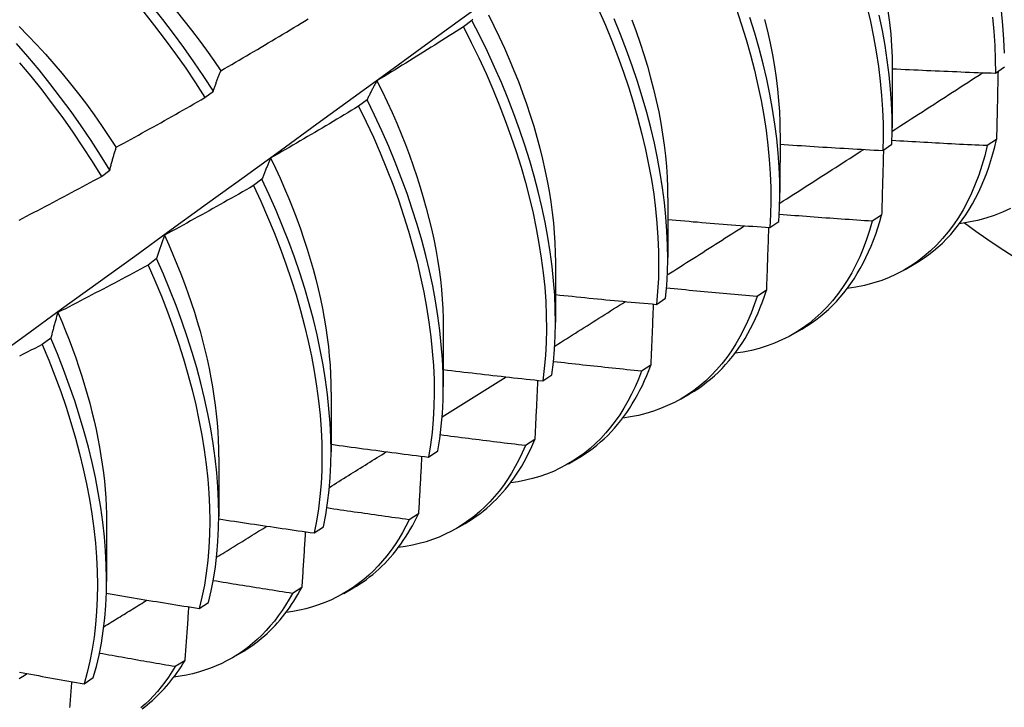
# Model space of a CAD drawing. Header units: inches. Extents: x 105.7 to 125.8, y 36.2 to 64.9.
# Tile 12 of 17: x 114.896 to 115.201, y 47.716 to 47.929. Entities that reach past the tile are written whole.
import ezdxf

# ---------------------------------------------------------------- set-up
doc = ezdxf.new("R2010")
doc.units = ezdxf.units.IN
doc.header["$MEASUREMENT"] = 0
doc.layers.add('Visible Edges(ANSI)', color=7, linetype='Continuous', lineweight=25)

msp = doc.modelspace()

# ---------------------------------------------------------------- linework, layer by layer
at = {"layer": 'Visible Edges(ANSI)'}
for p, q in [((115.03597, 47.92883), (115.03335, 47.92684)), ((115.16632, 47.91402), (115.1663, 47.89553)), ((115.19827, 47.9125), (115.20109, 47.91444)), ((114.95324, 47.90492), (114.95583, 47.9069)), ((115.00349, 47.90424), (115.00086, 47.90225)), ((115.13152, 47.89393), (115.1315, 47.87544)), ((115.19863, 47.89191), (115.19575, 47.89001)), ((115.16337, 47.88852), (115.16619, 47.89045)), ((114.92112, 47.88047), (114.92372, 47.88245)), ((114.97091, 47.87962), (114.96827, 47.87763)), ((115.09672, 47.87384), (115.0967, 47.85535)), ((115.16301, 47.86848), (115.16013, 47.86659)), ((115.12834, 47.86461), (115.13118, 47.86654)), ((114.93823, 47.85498), (114.93558, 47.85299)), ((115.06193, 47.85375), (115.0619, 47.83526)), ((115.17029, 47.85162), (115.1731, 47.85324)), ((115.12728, 47.84516), (115.12439, 47.84328)), ((115.0932, 47.8408), (115.09604, 47.84272)), ((115.02713, 47.83365), (115.0271, 47.81517)), ((115.13549, 47.83153), (115.1383, 47.83315)), ((114.90545, 47.83034), (114.90279, 47.82834)), ((115.09144, 47.82195), (115.08854, 47.82008)), ((115.05793, 47.81707), (115.06079, 47.81899)), ((114.99233, 47.81356), (114.99231, 47.79508)), ((115.10069, 47.81144), (115.1035, 47.81306)), ((115.05549, 47.79885), (115.05258, 47.79699)), ((115.02256, 47.79344), (115.02542, 47.79535)), ((114.95753, 47.79347), (114.95751, 47.77499)), ((115.06589, 47.79135), (115.0687, 47.79297)), ((114.92273, 47.77338), (114.92271, 47.75489)), ((115.01942, 47.77587), (115.0165, 47.77402)), ((115.03109, 47.77125), (115.03391, 47.77288)), ((114.98706, 47.76991), (114.98993, 47.77181)), ((114.98325, 47.75301), (114.98032, 47.75117)), ((114.99629, 47.75116), (114.99911, 47.75279)), ((114.95145, 47.74648), (114.95433, 47.74837)), ((114.94697, 47.73027), (114.94404, 47.72844)), ((114.9615, 47.73107), (114.96431, 47.7327)), ((114.91573, 47.72315), (114.91862, 47.72503))]:
    msp.add_line(p, q, dxfattribs=at)
at = {"layer": 'Visible Edges(ANSI)', "flags": 128}
for points in [[(115.20106, 47.91867), (115.20091, 47.92298), (115.20061, 47.92737), (115.20018, 47.93183), (115.19962, 47.93635), (115.19892, 47.94094), (115.19809, 47.94557), (115.19713, 47.95026), (115.19604, 47.95499), (115.19481, 47.95975), (115.19346, 47.96455), (115.19198, 47.96936), (115.19037, 47.9742), (115.18864, 47.97905), (115.18679, 47.9839), (115.18481, 47.98876), (115.18272, 47.99361), (115.18051, 47.99845), (115.17819, 48.00326), (115.17576, 48.00806), (115.17322, 48.01282), (115.17057, 48.01755), (115.16782, 48.02224), (115.16498, 48.02688)], [(114.88611, 47.82298), (114.89746, 47.83118), (114.9088, 47.83938), (114.92013, 47.84758), (114.93145, 47.85577), (114.94276, 47.86397), (114.95406, 47.87216), (114.96535, 47.88035), (114.97663, 47.88855), (114.9879, 47.89673), (114.99916, 47.90492), (115.01041, 47.91311), (115.02165, 47.92129), (115.03288, 47.92947), (115.0441, 47.93765), (115.05531, 47.94582), (115.06651, 47.95399), (115.07771, 47.96216), (115.08889, 47.97033), (115.10007, 47.97849), (115.11123, 47.98665), (115.12239, 47.9948)], [(114.95583, 47.9069), (114.95287, 47.91147), (114.94983, 47.91599), (114.94669, 47.92044), (114.94347, 47.92482), (114.94017, 47.92912), (114.93679, 47.93334), (114.93333, 47.93747), (114.92981, 47.94151), (114.92622, 47.94546), (114.92257, 47.94929), (114.91887, 47.95302), (114.91511, 47.95664), (114.9113, 47.96014), (114.90745, 47.96352), (114.90356, 47.96677), (114.89963, 47.9699), (114.89567, 47.97289)], [(114.89316, 47.97104), (114.89712, 47.96804), (114.90104, 47.96491), (114.90493, 47.96165), (114.90878, 47.95826), (114.91258, 47.95475), (114.91634, 47.95112), (114.92004, 47.94738), (114.92369, 47.94354), (114.92727, 47.93959), (114.93079, 47.93554), (114.93424, 47.9314), (114.93761, 47.92718), (114.94091, 47.92287), (114.94412, 47.91848), (114.94725, 47.91403), (114.95029, 47.9095), (114.95324, 47.90492)], [(114.94428, 47.93182), (114.94671, 47.92884), (114.94909, 47.92581), (114.95142, 47.92273), (114.9537, 47.91962), (114.95594, 47.91645), (114.95811, 47.91325)], [(115.07529, 47.93221), (115.0774, 47.92736), (115.07938, 47.9225), (115.08125, 47.91765), (115.08299, 47.9128), (115.08461, 47.90796), (115.08611, 47.90314), (115.08747, 47.89834), (115.08871, 47.89358), (115.08982, 47.88884), (115.09079, 47.88415), (115.09164, 47.87951), (115.09235, 47.87492), (115.09292, 47.87039), (115.09337, 47.86593), (115.09367, 47.86153), (115.09385, 47.85721), (115.09389, 47.85297), (115.09379, 47.84882), (115.09356, 47.84476), (115.0932, 47.8408)], [(115.11789, 47.9326), (115.1195, 47.92776), (115.12099, 47.92295), (115.12235, 47.91815), (115.12358, 47.91338), (115.12468, 47.90865), (115.12565, 47.90397), (115.12648, 47.89933), (115.12718, 47.89474), (115.12775, 47.89021), (115.12819, 47.88575), (115.12849, 47.88136), (115.12865, 47.87705), (115.12868, 47.87281), (115.12858, 47.86867), (115.12834, 47.86461)], [(115.15845, 47.93319), (115.15954, 47.92847), (115.1605, 47.92378), (115.16133, 47.91914), (115.16202, 47.91456), (115.16258, 47.91004), (115.16301, 47.90558), (115.1633, 47.9012), (115.16346, 47.89689), (115.16348, 47.89266), (115.16337, 47.88852)], [(115.16498, 47.93186), (115.16546, 47.92818), (115.16583, 47.92455), (115.16609, 47.92098), (115.16625, 47.91747), (115.16631, 47.91402)], [(114.95812, 47.91326), (114.95926, 47.91392), (114.9604, 47.91457), (114.96153, 47.91523), (114.96267, 47.91589), (114.96381, 47.91656), (114.96494, 47.91722), (114.96608, 47.91788), (114.96721, 47.91855), (114.96834, 47.91921), (114.96947, 47.91988), (114.97061, 47.92055), (114.97174, 47.92122), (114.97287, 47.92189), (114.974, 47.92256), (114.97513, 47.92323), (114.97626, 47.9239), (114.97738, 47.92458), (114.97851, 47.92525), (114.97964, 47.92593), (114.98077, 47.92661), (114.98189, 47.92728), (114.98302, 47.92796), (114.98414, 47.92864), (114.98526, 47.92933)], [(115.03624, 47.92929), (115.0361, 47.92906), (115.03597, 47.92883)], [(115.06079, 47.81899), (115.06127, 47.82286), (115.06161, 47.82684), (115.06182, 47.83091), (115.0619, 47.83507), (115.06185, 47.83932), (115.06165, 47.84365), (115.06133, 47.84806), (115.06087, 47.85253), (115.06027, 47.85707), (115.05954, 47.86167), (115.05868, 47.86632), (115.05769, 47.87101), (115.05656, 47.87575), (115.05531, 47.88052), (115.05393, 47.88532), (115.05242, 47.89015), (115.05078, 47.89499), (115.04902, 47.89984), (115.04714, 47.90469), (115.04513, 47.90955), (115.04301, 47.91439), (115.04078, 47.91923), (115.03843, 47.92404), (115.03597, 47.92883)], [(115.0411, 47.93062), (115.04282, 47.92718), (115.04448, 47.92373), (115.04607, 47.92028), (115.04759, 47.91682), (115.04904, 47.91335), (115.05041, 47.90988), (115.05171, 47.90642), (115.05293, 47.90296), (115.05407, 47.89951), (115.05514, 47.89607), (115.05613, 47.89265), (115.05704, 47.88924), (115.05788, 47.88585), (115.05863, 47.88249), (115.05931, 47.87915), (115.05991, 47.87585), (115.06043, 47.87257), (115.06088, 47.86933), (115.06124, 47.86613), (115.06152, 47.86297), (115.06173, 47.85985), (115.06185, 47.85678), (115.06189, 47.85376)], [(115.09604, 47.84272), (115.09639, 47.84669), (115.09661, 47.85076), (115.0967, 47.85491), (115.09665, 47.85916), (115.09647, 47.86348), (115.09615, 47.86789), (115.0957, 47.87236), (115.09511, 47.87689), (115.09439, 47.88148), (115.09354, 47.88613), (115.09255, 47.89083), (115.09143, 47.89556), (115.09019, 47.90033), (115.08881, 47.90513), (115.08731, 47.90995), (115.08568, 47.91479), (115.08392, 47.91964), (115.08205, 47.9245), (115.08005, 47.92935)], [(115.08553, 47.92908), (115.08687, 47.92546), (115.08813, 47.92184), (115.08931, 47.91823), (115.0904, 47.91463), (115.09141, 47.91106), (115.09233, 47.90751), (115.09316, 47.90398), (115.0939, 47.90048), (115.09455, 47.89701), (115.09512, 47.89358), (115.0956, 47.89018), (115.09598, 47.88682), (115.09629, 47.88351), (115.0965, 47.88025), (115.09663, 47.87704), (115.09667, 47.87387)], [(115.13118, 47.86654), (115.1314, 47.8706), (115.1315, 47.87476), (115.13146, 47.879), (115.13128, 47.88332), (115.13097, 47.88771), (115.13053, 47.89218), (115.12995, 47.89671), (115.12923, 47.9013), (115.12839, 47.90595), (115.12741, 47.91064), (115.1263, 47.91537), (115.12506, 47.92014), (115.12369, 47.92493), (115.1222, 47.92976)], [(115.1267, 47.92917), (115.12762, 47.92547), (115.12844, 47.9218), (115.12916, 47.91816), (115.12979, 47.91456), (115.13032, 47.911), (115.13076, 47.90749), (115.13109, 47.90402), (115.13132, 47.90061), (115.13145, 47.89726), (115.13149, 47.89396)], [(115.16619, 47.89045), (115.16629, 47.8946), (115.16626, 47.89883), (115.16609, 47.90315), (115.16579, 47.90754), (115.16535, 47.912), (115.16478, 47.91653), (115.16408, 47.92112), (115.16324, 47.92576), (115.16227, 47.93045)], [(115.19741, 47.92986), (115.19783, 47.92541), (115.19811, 47.92103), (115.19826, 47.91672), (115.19827, 47.9125)], [(114.8956, 47.92699), (114.89836, 47.92419), (114.90108, 47.92133), (114.90377, 47.9184), (114.90641, 47.9154), (114.909, 47.91234), (114.91154, 47.90923), (114.91403, 47.90606), (114.91647, 47.90284), (114.91886, 47.89956), (114.92119, 47.89625), (114.92347, 47.89289), (114.92568, 47.88949)], [(115.03335, 47.92684), (115.03224, 47.92613), (115.03113, 47.92543), (115.03002, 47.92472), (115.02891, 47.92402), (115.02779, 47.92331), (115.02668, 47.92261), (115.02557, 47.92191), (115.02445, 47.92121), (115.02334, 47.92051), (115.02222, 47.91981), (115.0211, 47.91911), (115.01999, 47.91841), (115.01887, 47.91772), (115.01775, 47.91702), (115.01663, 47.91633), (115.01551, 47.91564), (115.01439, 47.91494), (115.01327, 47.91425), (115.01215, 47.91356), (115.01103, 47.91288), (115.00991, 47.91219), (115.00878, 47.9115), (115.00766, 47.91082), (115.00653, 47.91013)], [(115.03335, 47.92684), (115.0358, 47.92205), (115.03814, 47.91724), (115.04037, 47.9124), (115.04248, 47.90756), (115.04447, 47.9027), (115.04634, 47.89785), (115.0481, 47.893), (115.04972, 47.88816), (115.05122, 47.88333), (115.0526, 47.87854), (115.05384, 47.87377), (115.05496, 47.86903), (115.05594, 47.86434), (115.05679, 47.85969), (115.05751, 47.8551), (115.0581, 47.85057), (115.05855, 47.8461), (115.05886, 47.8417), (115.05904, 47.83737), (115.05909, 47.83313), (115.059, 47.82897), (115.05878, 47.82491), (115.05842, 47.82094), (115.05793, 47.81707)], [(114.92372, 47.88245), (114.92086, 47.88708), (114.9179, 47.89165), (114.91484, 47.89617), (114.9117, 47.90061), (114.90848, 47.90499), (114.90517, 47.90928), (114.90179, 47.9135), (114.89833, 47.91763), (114.8948, 47.92166)], [(114.89578, 47.91569), (114.89923, 47.91156), (114.90261, 47.90734), (114.90591, 47.90303), (114.90913, 47.89865), (114.91227, 47.8942), (114.91531, 47.88968), (114.91827, 47.88511), (114.92112, 47.88047)], [(115.16632, 47.91388), (115.16765, 47.91381), (115.16898, 47.91374), (115.17031, 47.91368), (115.17164, 47.91361), (115.17298, 47.91355), (115.17431, 47.91349), (115.17564, 47.91342), (115.17697, 47.91336), (115.1783, 47.9133), (115.17963, 47.91324), (115.18096, 47.91318), (115.18229, 47.91312), (115.18362, 47.91307), (115.18496, 47.91301), (115.18629, 47.91296), (115.18762, 47.9129), (115.18895, 47.91285), (115.19028, 47.9128), (115.19161, 47.91274), (115.19295, 47.91269), (115.19428, 47.91264), (115.19561, 47.91259), (115.19694, 47.91255), (115.19827, 47.9125)], [(114.95583, 47.9069), (114.95592, 47.90717), (114.95601, 47.90745), (114.9561, 47.90773), (114.95619, 47.908), (114.95629, 47.90827), (114.95638, 47.90855), (114.95647, 47.90882), (114.95657, 47.90909), (114.95666, 47.90936), (114.95675, 47.90963), (114.95685, 47.90989), (114.95694, 47.91016), (114.95704, 47.91042), (114.95714, 47.91069), (114.95723, 47.91095), (114.95733, 47.91121), (114.95743, 47.91147), (114.95753, 47.91173), (114.95762, 47.91199), (114.95772, 47.91224), (114.95782, 47.9125), (114.95792, 47.91275), (114.95802, 47.91301), (114.95812, 47.91326)], [(115.16629, 47.89451), (115.16746, 47.89526), (115.16863, 47.89602), (115.1698, 47.89677), (115.17098, 47.89753), (115.17215, 47.89828), (115.17332, 47.89904), (115.17449, 47.89979), (115.17566, 47.90055), (115.17684, 47.9013), (115.17801, 47.90206), (115.17918, 47.90281), (115.18035, 47.90357), (115.18152, 47.90433), (115.18269, 47.90508), (115.18386, 47.90584), (115.18503, 47.90659), (115.1862, 47.90735), (115.18738, 47.90811), (115.18855, 47.90886), (115.18972, 47.90962), (115.19089, 47.91038), (115.19206, 47.91113), (115.19323, 47.91189), (115.1944, 47.91265)], [(115.1991, 47.91307), (115.19909, 47.9122), (115.19907, 47.91132), (115.19905, 47.91045), (115.19903, 47.90957), (115.19901, 47.9087), (115.19899, 47.90782), (115.19897, 47.90694), (115.19895, 47.90606), (115.19894, 47.90518), (115.19892, 47.9043), (115.1989, 47.90342), (115.19888, 47.90254), (115.19886, 47.90166), (115.19884, 47.90078), (115.19882, 47.89989), (115.1988, 47.89901), (115.19877, 47.89812), (115.19875, 47.89724), (115.19873, 47.89635), (115.19871, 47.89546), (115.19869, 47.89458), (115.19867, 47.89369), (115.19865, 47.8928), (115.19863, 47.89191)], [(115.00653, 47.91013), (115.0064, 47.9099), (115.00627, 47.90966), (115.00614, 47.90943), (115.00601, 47.90919), (115.00587, 47.90895), (115.00574, 47.90871), (115.00561, 47.90847), (115.00548, 47.90823), (115.00536, 47.90799), (115.00523, 47.90775), (115.0051, 47.9075), (115.00497, 47.90726), (115.00485, 47.90701), (115.00472, 47.90677), (115.00459, 47.90652), (115.00447, 47.90627), (115.00434, 47.90602), (115.00422, 47.90577), (115.0041, 47.90551), (115.00397, 47.90526), (115.00385, 47.90501), (115.00373, 47.90475), (115.00361, 47.90449), (115.00349, 47.90424)], [(115.00652, 47.91013), (115.00815, 47.90686), (115.00972, 47.90357), (115.01123, 47.90027), (115.01267, 47.89697), (115.01405, 47.89366), (115.01536, 47.89036), (115.01661, 47.88705), (115.01779, 47.88375), (115.01891, 47.88045), (115.01995, 47.87717), (115.02093, 47.87389), (115.02184, 47.87063), (115.02268, 47.86739), (115.02344, 47.86417), (115.02414, 47.86097), (115.02477, 47.8578), (115.02532, 47.85466), (115.0258, 47.85155), (115.02621, 47.84847), (115.02654, 47.84542), (115.0268, 47.84242), (115.02698, 47.83946), (115.02708, 47.83654), (115.02711, 47.83367)], [(114.92572, 47.8895), (114.92688, 47.89013), (114.92803, 47.89076), (114.92918, 47.8914), (114.93033, 47.89203), (114.93148, 47.89266), (114.93263, 47.8933), (114.93378, 47.89394), (114.93493, 47.89458), (114.93608, 47.89521), (114.93723, 47.89585), (114.93838, 47.8965), (114.93952, 47.89714), (114.94067, 47.89778), (114.94181, 47.89842), (114.94296, 47.89907), (114.9441, 47.89972), (114.94525, 47.90036), (114.94639, 47.90101), (114.94753, 47.90166), (114.94867, 47.90231), (114.94982, 47.90296), (114.95096, 47.90361), (114.9521, 47.90427), (114.95324, 47.90492)], [(115.02542, 47.79535), (115.02602, 47.79912), (115.02649, 47.803), (115.02683, 47.80699), (115.02703, 47.81106), (115.0271, 47.81523), (115.02704, 47.81949), (115.02684, 47.82382), (115.02651, 47.82823), (115.02604, 47.83271), (115.02543, 47.83725), (115.0247, 47.84185), (115.02383, 47.8465), (115.02283, 47.8512), (115.0217, 47.85594), (115.02043, 47.86072), (115.01904, 47.86552), (115.01752, 47.87034), (115.01588, 47.87518), (115.01411, 47.88003), (115.01222, 47.88489), (115.01021, 47.88974), (115.00809, 47.89459), (115.00584, 47.89942), (115.00349, 47.90424)], [(115.00086, 47.90225), (114.99973, 47.90157), (114.99861, 47.90089), (114.99748, 47.90021), (114.99635, 47.89953), (114.99522, 47.89885), (114.99409, 47.89818), (114.99296, 47.8975), (114.99183, 47.89683), (114.9907, 47.89615), (114.98956, 47.89548), (114.98843, 47.89481), (114.9873, 47.89414), (114.98616, 47.89347), (114.98503, 47.89281), (114.9839, 47.89214), (114.98276, 47.89147), (114.98162, 47.89081), (114.98049, 47.89015), (114.97935, 47.88948), (114.97821, 47.88882), (114.97707, 47.88816), (114.97593, 47.8875), (114.97479, 47.88684), (114.97365, 47.88619)], [(115.00086, 47.90225), (115.00321, 47.89743), (115.00544, 47.8926), (115.00756, 47.88775), (115.00956, 47.8829), (115.01144, 47.87804), (115.0132, 47.87319), (115.01483, 47.86835), (115.01634, 47.86353), (115.01772, 47.85873), (115.01897, 47.85396), (115.0201, 47.84922), (115.02109, 47.84453), (115.02195, 47.83988), (115.02267, 47.83528), (115.02327, 47.83074), (115.02372, 47.82627), (115.02405, 47.82187), (115.02424, 47.81754), (115.02429, 47.81329), (115.02421, 47.80913), (115.024, 47.80506), (115.02365, 47.80108), (115.02317, 47.79721), (115.02256, 47.79344)], [(115.1731, 47.85324), (115.17465, 47.85418), (115.17617, 47.85518), (115.17764, 47.85625), (115.17908, 47.85737), (115.18048, 47.85856), (115.18184, 47.85981), (115.18315, 47.86112), (115.18443, 47.86249), (115.18566, 47.86392), (115.18685, 47.86541), (115.18799, 47.86696), (115.18909, 47.86856), (115.19014, 47.87022), (115.19115, 47.87193), (115.19212, 47.8737), (115.19303, 47.87552), (115.1939, 47.87739), (115.19472, 47.87932), (115.1955, 47.8813), (115.19622, 47.88332), (115.1969, 47.8854), (115.19752, 47.88752), (115.1981, 47.88969), (115.19863, 47.89191)], [(114.92372, 47.88245), (114.9238, 47.88276), (114.92388, 47.88306), (114.92396, 47.88337), (114.92404, 47.88367), (114.92412, 47.88397), (114.9242, 47.88427), (114.92428, 47.88457), (114.92436, 47.88487), (114.92444, 47.88517), (114.92453, 47.88547), (114.92461, 47.88576), (114.92469, 47.88606), (114.92478, 47.88635), (114.92486, 47.88664), (114.92495, 47.88693), (114.92503, 47.88722), (114.92512, 47.88751), (114.9252, 47.8878), (114.92529, 47.88809), (114.92537, 47.88837), (114.92546, 47.88866), (114.92555, 47.88894), (114.92563, 47.88922), (114.92572, 47.8895)], [(115.13152, 47.89047), (115.13284, 47.89038), (115.13417, 47.89029), (115.1355, 47.8902), (115.13682, 47.89011), (115.13815, 47.89002), (115.13948, 47.88993), (115.1408, 47.88985), (115.14213, 47.88976), (115.14346, 47.88968), (115.14478, 47.88959), (115.14611, 47.88951), (115.14744, 47.88943), (115.14876, 47.88935), (115.15009, 47.88927), (115.15142, 47.88919), (115.15274, 47.88911), (115.15407, 47.88903), (115.1554, 47.88896), (115.15673, 47.88888), (115.15806, 47.88881), (115.15938, 47.88873), (115.16071, 47.88866), (115.16204, 47.88859), (115.16337, 47.88852)], [(115.19575, 47.89001), (115.19498, 47.88688), (115.1941, 47.88384), (115.19313, 47.8809), (115.19206, 47.87806), (115.19089, 47.87532), (115.18962, 47.87269), (115.18826, 47.87016), (115.1868, 47.86775), (115.18526, 47.86545), (115.18362, 47.86326), (115.1819, 47.86119), (115.18008, 47.85924), (115.17819, 47.85741), (115.17621, 47.8557), (115.17415, 47.85412), (115.17201, 47.85267), (115.1698, 47.85134), (115.16751, 47.85014), (115.16515, 47.84907), (115.16272, 47.84814), (115.16022, 47.84734), (115.15766, 47.84667), (115.15504, 47.84613), (115.15236, 47.84573)], [(115.19575, 47.89001), (115.19452, 47.89007), (115.19329, 47.89013), (115.19206, 47.89018), (115.19083, 47.89024), (115.1896, 47.8903), (115.18837, 47.89036), (115.18714, 47.89042), (115.18591, 47.89049), (115.18468, 47.89055), (115.18345, 47.89061), (115.18222, 47.89068), (115.18099, 47.89074), (115.17976, 47.89081), (115.17853, 47.89088), (115.1773, 47.89095), (115.17607, 47.89101), (115.17484, 47.89108), (115.17361, 47.89116), (115.17238, 47.89123), (115.17115, 47.8913), (115.16992, 47.89137), (115.16869, 47.89145), (115.16746, 47.89152), (115.16623, 47.8916)], [(114.97365, 47.88619), (114.97353, 47.88593), (114.97341, 47.88566), (114.97329, 47.8854), (114.97317, 47.88513), (114.97306, 47.88487), (114.97294, 47.8846), (114.97282, 47.88433), (114.9727, 47.88407), (114.97259, 47.8838), (114.97247, 47.88352), (114.97236, 47.88325), (114.97224, 47.88298), (114.97213, 47.88271), (114.97202, 47.88243), (114.9719, 47.88215), (114.97179, 47.88188), (114.97168, 47.8816), (114.97157, 47.88132), (114.97146, 47.88104), (114.97134, 47.88076), (114.97123, 47.88047), (114.97113, 47.88019), (114.97102, 47.8799), (114.97091, 47.87962)], [(114.9736, 47.88619), (114.97509, 47.88306), (114.97652, 47.87992), (114.9779, 47.87677), (114.97921, 47.87363), (114.98047, 47.87048), (114.98167, 47.86733), (114.98281, 47.86419), (114.98389, 47.86106), (114.98491, 47.85793), (114.98586, 47.85481), (114.98675, 47.85171), (114.98758, 47.84862), (114.98834, 47.84556), (114.98903, 47.84251), (114.98966, 47.83948), (114.99022, 47.83648), (114.99071, 47.83351), (114.99113, 47.83056), (114.99149, 47.82765), (114.99178, 47.82477), (114.992, 47.82192), (114.99216, 47.81911), (114.99225, 47.81634), (114.99228, 47.81361)], [(115.13145, 47.87216), (115.13253, 47.87285), (115.13362, 47.87355), (115.1347, 47.87424), (115.13579, 47.87494), (115.13687, 47.87563), (115.13796, 47.87633), (115.13905, 47.87702), (115.14013, 47.87772), (115.14122, 47.87841), (115.1423, 47.87911), (115.14339, 47.8798), (115.14447, 47.8805), (115.14556, 47.88119), (115.14664, 47.88189), (115.14773, 47.88258), (115.14881, 47.88328), (115.1499, 47.88397), (115.15098, 47.88467), (115.15206, 47.88537), (115.15315, 47.88606), (115.15423, 47.88676), (115.15532, 47.88745), (115.1564, 47.88815), (115.15748, 47.88885)], [(115.16358, 47.88866), (115.16356, 47.88783), (115.16354, 47.88699), (115.16351, 47.88616), (115.16349, 47.88532), (115.16347, 47.88449), (115.16345, 47.88365), (115.16342, 47.88281), (115.1634, 47.88197), (115.16338, 47.88114), (115.16335, 47.8803), (115.16333, 47.87946), (115.16331, 47.87862), (115.16328, 47.87777), (115.16326, 47.87693), (115.16323, 47.87609), (115.16321, 47.87525), (115.16319, 47.8744), (115.16316, 47.87356), (115.16314, 47.87271), (115.16311, 47.87187), (115.16309, 47.87102), (115.16306, 47.87018), (115.16304, 47.86933), (115.16301, 47.86848)], [(114.89559, 47.86691), (114.89675, 47.86752), (114.89792, 47.86812), (114.89908, 47.86873), (114.90025, 47.86934), (114.90141, 47.86995), (114.90258, 47.87056), (114.90374, 47.87117), (114.9049, 47.87178), (114.90607, 47.8724), (114.90723, 47.87301), (114.90839, 47.87363), (114.90955, 47.87425), (114.91071, 47.87486), (114.91187, 47.87548), (114.91303, 47.8761), (114.91419, 47.87672), (114.91534, 47.87735), (114.9165, 47.87797), (114.91766, 47.87859), (114.91881, 47.87922), (114.91997, 47.87985), (114.92112, 47.88047)], [(114.96827, 47.87763), (114.96713, 47.87697), (114.96599, 47.87632), (114.96484, 47.87567), (114.9637, 47.87502), (114.96255, 47.87437), (114.96141, 47.87372), (114.96026, 47.87307), (114.95911, 47.87243), (114.95797, 47.87178), (114.95682, 47.87114), (114.95567, 47.87049), (114.95452, 47.86985), (114.95337, 47.86921), (114.95222, 47.86857), (114.95107, 47.86793), (114.94992, 47.86729), (114.94877, 47.86666), (114.94761, 47.86602), (114.94646, 47.86539), (114.94531, 47.86475), (114.94415, 47.86412), (114.943, 47.86349), (114.94184, 47.86286), (114.94069, 47.86223)], [(114.96827, 47.87763), (114.97051, 47.8728), (114.97264, 47.86795), (114.97464, 47.8631), (114.97653, 47.85824), (114.9783, 47.85339), (114.97994, 47.84855), (114.98146, 47.84372), (114.98284, 47.83892), (114.9841, 47.83415), (114.98524, 47.82941), (114.98623, 47.82471), (114.9871, 47.82006), (114.98784, 47.81546), (114.98844, 47.81092), (114.9889, 47.80644), (114.98923, 47.80203), (114.98943, 47.7977), (114.98949, 47.79345), (114.98942, 47.78928), (114.98922, 47.7852), (114.98888, 47.78122), (114.9884, 47.77734), (114.9878, 47.77357), (114.98706, 47.76991)], [(114.98993, 47.77181), (114.99066, 47.77548), (114.99125, 47.77926), (114.99172, 47.78315), (114.99205, 47.78713), (114.99224, 47.79122), (114.99231, 47.79539), (114.99223, 47.79965), (114.99202, 47.80399), (114.99168, 47.8084), (114.99121, 47.81289), (114.9906, 47.81743), (114.98985, 47.82204), (114.98897, 47.82669), (114.98797, 47.83139), (114.98683, 47.83613), (114.98556, 47.84091), (114.98416, 47.84571), (114.98263, 47.85054), (114.98098, 47.85538), (114.9792, 47.86023), (114.97731, 47.86509), (114.97529, 47.86994), (114.97316, 47.87479), (114.97091, 47.87962)], [(115.20292, 47.87054), (115.20048, 47.86939), (115.19795, 47.86839), (115.19536, 47.86753), (115.19269, 47.86681), (115.18996, 47.86624), (115.18716, 47.86582)], [(115.16013, 47.86659), (115.15893, 47.86667), (115.15773, 47.86675), (115.15652, 47.86683), (115.15532, 47.86691), (115.15412, 47.86699), (115.15292, 47.86707), (115.15172, 47.86715), (115.15052, 47.86724), (115.14932, 47.86732), (115.14812, 47.8674), (115.14692, 47.86749), (115.14571, 47.86757), (115.14451, 47.86766), (115.14331, 47.86775), (115.14211, 47.86784), (115.14091, 47.86793), (115.13971, 47.86802), (115.13851, 47.86811), (115.13731, 47.8682), (115.13611, 47.86829), (115.13491, 47.86838), (115.13371, 47.86848), (115.13251, 47.86857), (115.13131, 47.86867)], [(115.1383, 47.83315), (115.13976, 47.83403), (115.14118, 47.83496), (115.14257, 47.83595), (115.14392, 47.83699), (115.14524, 47.83809), (115.14653, 47.83924), (115.14778, 47.84045), (115.14899, 47.8417), (115.15017, 47.84301), (115.1513, 47.84438), (115.1524, 47.84579), (115.15346, 47.84725), (115.15448, 47.84876), (115.15547, 47.85032), (115.15641, 47.85193), (115.15731, 47.85359), (115.15817, 47.8553), (115.15899, 47.85705), (115.15976, 47.85884), (115.1605, 47.86069), (115.16119, 47.86257), (115.16184, 47.8645), (115.16245, 47.86647), (115.16301, 47.86848)], [(115.09657, 47.84993), (115.09757, 47.85057), (115.09857, 47.8512), (115.09957, 47.85184), (115.10057, 47.85247), (115.10157, 47.85311), (115.10257, 47.85375), (115.10357, 47.85438), (115.10457, 47.85502), (115.10557, 47.85565), (115.10657, 47.85629), (115.10756, 47.85692), (115.10856, 47.85756), (115.10956, 47.8582), (115.11056, 47.85883), (115.11156, 47.85947), (115.11256, 47.8601), (115.11356, 47.86074), (115.11456, 47.86138), (115.11555, 47.86201), (115.11655, 47.86265), (115.11755, 47.86329), (115.11855, 47.86392), (115.11955, 47.86456), (115.12055, 47.8652)], [(115.09671, 47.86712), (115.09803, 47.867), (115.09935, 47.86689), (115.10066, 47.86678), (115.10198, 47.86667), (115.1033, 47.86655), (115.10461, 47.86644), (115.10593, 47.86634), (115.10725, 47.86623), (115.10857, 47.86612), (115.10988, 47.86601), (115.1112, 47.86591), (115.11252, 47.8658), (115.11384, 47.8657), (115.11516, 47.8656), (115.11647, 47.86549), (115.11779, 47.86539), (115.11911, 47.86529), (115.12043, 47.86519), (115.12175, 47.86509), (115.12307, 47.865), (115.12438, 47.8649), (115.1257, 47.8648), (115.12702, 47.86471), (115.12834, 47.86461)], [(115.16013, 47.86659), (115.15929, 47.86369), (115.15836, 47.86088), (115.15734, 47.85816), (115.15623, 47.85554), (115.15503, 47.85301), (115.15374, 47.85058), (115.15237, 47.84824), (115.15092, 47.84601), (115.14938, 47.84389), (115.14776, 47.84187), (115.14606, 47.83996), (115.14429, 47.83816), (115.14244, 47.83647), (115.14051, 47.8349), (115.13851, 47.83343), (115.13644, 47.83209), (115.1343, 47.83086), (115.13209, 47.82975), (115.12982, 47.82877), (115.12748, 47.8279), (115.12509, 47.82715), (115.12263, 47.82652), (115.12013, 47.82602), (115.11756, 47.82564)], [(115.12795, 47.86464), (115.12792, 47.86384), (115.1279, 47.86303), (115.12787, 47.86222), (115.12784, 47.86142), (115.12782, 47.86061), (115.12779, 47.8598), (115.12776, 47.85899), (115.12774, 47.85818), (115.12771, 47.85737), (115.12768, 47.85656), (115.12765, 47.85575), (115.12763, 47.85494), (115.1276, 47.85413), (115.12757, 47.85332), (115.12754, 47.8525), (115.12751, 47.85169), (115.12749, 47.85087), (115.12746, 47.85006), (115.12743, 47.84924), (115.1274, 47.84843), (115.12737, 47.84761), (115.12734, 47.8468), (115.12731, 47.84598), (115.12728, 47.84516)], [(114.94069, 47.86223), (114.94058, 47.86194), (114.94047, 47.86165), (114.94036, 47.86136), (114.94026, 47.86106), (114.94015, 47.86077), (114.94004, 47.86047), (114.93994, 47.86018), (114.93984, 47.85988), (114.93973, 47.85958), (114.93963, 47.85928), (114.93952, 47.85898), (114.93942, 47.85868), (114.93932, 47.85838), (114.93922, 47.85808), (114.93912, 47.85777), (114.93902, 47.85747), (114.93892, 47.85716), (114.93882, 47.85685), (114.93872, 47.85654), (114.93862, 47.85623), (114.93852, 47.85592), (114.93842, 47.85561), (114.93832, 47.8553), (114.93823, 47.85498)], [(114.94065, 47.86221), (114.94201, 47.85924), (114.9433, 47.85626), (114.94455, 47.85327), (114.94574, 47.85029), (114.94688, 47.84731), (114.94796, 47.84433), (114.94899, 47.84136), (114.94995, 47.8384), (114.95086, 47.83544), (114.95171, 47.8325), (114.95251, 47.82957), (114.95324, 47.82666), (114.95392, 47.82376), (114.95453, 47.82088), (114.95509, 47.81802), (114.95559, 47.81518), (114.95603, 47.81237), (114.95642, 47.80958), (114.95674, 47.80682), (114.95701, 47.80409), (114.95721, 47.80139), (114.95736, 47.79872), (114.95745, 47.79609), (114.95748, 47.7935)], [(114.93558, 47.85299), (114.93442, 47.85237), (114.93327, 47.85174), (114.93211, 47.85112), (114.93095, 47.85049), (114.92979, 47.84987), (114.92863, 47.84925), (114.92746, 47.84863), (114.9263, 47.84801), (114.92514, 47.84739), (114.92398, 47.84678), (114.92281, 47.84616), (114.92165, 47.84555), (114.92048, 47.84493), (114.91932, 47.84432), (114.91815, 47.84371), (114.91698, 47.8431), (114.91582, 47.84249), (114.91465, 47.84188), (114.91348, 47.84128), (114.91231, 47.84067), (114.91114, 47.84006), (114.90997, 47.83946), (114.9088, 47.83886), (114.90763, 47.83826)], [(114.93558, 47.85299), (114.93772, 47.84815), (114.93973, 47.84329), (114.94162, 47.83844), (114.9434, 47.83359), (114.94505, 47.82874), (114.94657, 47.82392), (114.94797, 47.81911), (114.94924, 47.81434), (114.95037, 47.8096), (114.95138, 47.8049), (114.95226, 47.80024), (114.953, 47.79564), (114.95361, 47.7911), (114.95408, 47.78661), (114.95442, 47.7822), (114.95462, 47.77786), (114.95469, 47.77361), (114.95463, 47.76943), (114.95443, 47.76535), (114.9541, 47.76137), (114.95364, 47.75748), (114.95304, 47.7537), (114.95231, 47.75003), (114.95145, 47.74648)], [(114.95433, 47.74837), (114.95518, 47.75193), (114.9559, 47.75561), (114.95649, 47.7594), (114.95694, 47.76329), (114.95726, 47.76728), (114.95745, 47.77137), (114.95751, 47.77555), (114.95743, 47.77981), (114.95721, 47.78416), (114.95686, 47.78858), (114.95638, 47.79306), (114.95576, 47.79761), (114.955, 47.80222), (114.95412, 47.80688), (114.9531, 47.81158), (114.95196, 47.81632), (114.95068, 47.8211), (114.94927, 47.82591), (114.94774, 47.83073), (114.94608, 47.83558), (114.9443, 47.84043), (114.94239, 47.84529), (114.94037, 47.85014), (114.93823, 47.85498)], [(115.06191, 47.84382), (115.06321, 47.84369), (115.06452, 47.84355), (115.06582, 47.84342), (115.06712, 47.84329), (115.06842, 47.84315), (115.06973, 47.84302), (115.07103, 47.84289), (115.07233, 47.84276), (115.07363, 47.84263), (115.07494, 47.8425), (115.07624, 47.84238), (115.07754, 47.84225), (115.07885, 47.84213), (115.08015, 47.842), (115.08146, 47.84188), (115.08276, 47.84175), (115.08406, 47.84163), (115.08537, 47.84151), (115.08667, 47.84139), (115.08798, 47.84127), (115.08928, 47.84115), (115.09059, 47.84103), (115.09189, 47.84091), (115.0932, 47.8408)], [(115.12439, 47.84328), (115.12349, 47.84061), (115.12252, 47.83802), (115.12146, 47.83551), (115.12032, 47.8331), (115.1191, 47.83077), (115.11781, 47.82853), (115.11644, 47.82639), (115.11499, 47.82434), (115.11347, 47.82238), (115.11187, 47.82053), (115.1102, 47.81877), (115.10847, 47.81711), (115.10666, 47.81556), (115.10479, 47.81411), (115.10285, 47.81277), (115.10085, 47.81153), (115.09879, 47.8104), (115.09667, 47.80938), (115.09448, 47.80846), (115.09225, 47.80766), (115.08995, 47.80696), (115.08761, 47.80638), (115.08521, 47.80591), (115.08276, 47.80555)], [(115.12439, 47.84328), (115.12322, 47.84338), (115.12205, 47.84348), (115.12088, 47.84357), (115.11971, 47.84367), (115.11854, 47.84377), (115.11737, 47.84387), (115.1162, 47.84398), (115.11503, 47.84408), (115.11386, 47.84418), (115.11269, 47.84428), (115.11152, 47.84439), (115.11035, 47.84449), (115.10918, 47.8446), (115.10801, 47.8447), (115.10684, 47.84481), (115.10568, 47.84492), (115.10451, 47.84503), (115.10334, 47.84514), (115.10217, 47.84525), (115.101, 47.84536), (115.09983, 47.84547), (115.09866, 47.84558), (115.0975, 47.84569), (115.09633, 47.84581)], [(115.1035, 47.81306), (115.10486, 47.81388), (115.10619, 47.81474), (115.10749, 47.81566), (115.10876, 47.81662), (115.11001, 47.81763), (115.11122, 47.81868), (115.1124, 47.81978), (115.11354, 47.82093), (115.11466, 47.82212), (115.11574, 47.82336), (115.11679, 47.82465), (115.11781, 47.82597), (115.11879, 47.82735), (115.11974, 47.82876), (115.12066, 47.83022), (115.12154, 47.83172), (115.12238, 47.83326), (115.12319, 47.83484), (115.12396, 47.83646), (115.1247, 47.83813), (115.1254, 47.83983), (115.12607, 47.84157), (115.12669, 47.84335), (115.12728, 47.84516)], [(115.06167, 47.82784), (115.06258, 47.82841), (115.06349, 47.82899), (115.06441, 47.82957), (115.06532, 47.83014), (115.06623, 47.83072), (115.06715, 47.8313), (115.06806, 47.83187), (115.06897, 47.83245), (115.06989, 47.83303), (115.0708, 47.8336), (115.07171, 47.83418), (115.07263, 47.83476), (115.07354, 47.83534), (115.07445, 47.83591), (115.07536, 47.83649), (115.07628, 47.83707), (115.07719, 47.83765), (115.0781, 47.83822), (115.07901, 47.8388), (115.07993, 47.83938), (115.08084, 47.83996), (115.08175, 47.84053), (115.08266, 47.84111), (115.08358, 47.84169)], [(115.09221, 47.84089), (115.09218, 47.8401), (115.09215, 47.83932), (115.09212, 47.83853), (115.09209, 47.83775), (115.09206, 47.83696), (115.09203, 47.83618), (115.092, 47.83539), (115.09197, 47.8346), (115.09193, 47.83382), (115.0919, 47.83303), (115.09187, 47.83224), (115.09184, 47.83145), (115.09181, 47.83066), (115.09177, 47.82987), (115.09174, 47.82908), (115.09171, 47.82829), (115.09167, 47.8275), (115.09164, 47.82671), (115.09161, 47.82592), (115.09157, 47.82513), (115.09154, 47.82433), (115.09151, 47.82354), (115.09147, 47.82275), (115.09144, 47.82195)], [(114.90763, 47.83826), (114.90754, 47.83794), (114.90744, 47.83762), (114.90734, 47.8373), (114.90725, 47.83698), (114.90715, 47.83666), (114.90706, 47.83633), (114.90697, 47.83601), (114.90687, 47.83569), (114.90678, 47.83536), (114.90669, 47.83503), (114.9066, 47.8347), (114.90651, 47.83437), (114.90641, 47.83404), (114.90632, 47.83371), (114.90623, 47.83338), (114.90615, 47.83304), (114.90606, 47.83271), (114.90597, 47.83237), (114.90588, 47.83204), (114.90579, 47.8317), (114.90571, 47.83136), (114.90562, 47.83102), (114.90553, 47.83068), (114.90545, 47.83034)], [(114.90762, 47.83826), (114.90882, 47.83544), (114.90998, 47.83262), (114.91109, 47.8298), (114.91216, 47.82698), (114.91317, 47.82417), (114.91413, 47.82136), (114.91505, 47.81855), (114.91591, 47.81575), (114.91673, 47.81296), (114.91749, 47.81019), (114.9182, 47.80742), (114.91886, 47.80467), (114.91947, 47.80194), (114.92003, 47.79922), (114.92054, 47.79652), (114.921, 47.79385), (114.9214, 47.79119), (114.92175, 47.78856), (114.92204, 47.78596), (114.92229, 47.78338), (114.92248, 47.78084), (114.92261, 47.77832), (114.92269, 47.77584), (114.92272, 47.77339)], [(114.90279, 47.82834), (114.90162, 47.82774), (114.90045, 47.82715), (114.89927, 47.82655), (114.8981, 47.82596), (114.89692, 47.82536), (114.89575, 47.82477)], [(114.90279, 47.82834), (114.90481, 47.82349), (114.90672, 47.81863), (114.9085, 47.81378), (114.91015, 47.80894), (114.91169, 47.80411), (114.91309, 47.79931), (114.91437, 47.79453), (114.91551, 47.78979), (114.91653, 47.78509), (114.91741, 47.78043), (114.91816, 47.77582), (114.91877, 47.77127), (114.91926, 47.76679), (114.9196, 47.76237), (114.91982, 47.75803), (114.9199, 47.75377), (114.91984, 47.74959), (114.91965, 47.7455), (114.91933, 47.74151), (114.91887, 47.73762), (114.91828, 47.73383), (114.91756, 47.73015), (114.91671, 47.72659), (114.91573, 47.72315)], [(114.91862, 47.72503), (114.91959, 47.72848), (114.92043, 47.73205), (114.92114, 47.73574), (114.92172, 47.73953), (114.92217, 47.74343), (114.92248, 47.74743), (114.92266, 47.75153), (114.92271, 47.75571), (114.92262, 47.75998), (114.92239, 47.76433), (114.92204, 47.76875), (114.92154, 47.77324), (114.92092, 47.77779), (114.92016, 47.7824), (114.91926, 47.78706), (114.91824, 47.79177), (114.91708, 47.79652), (114.9158, 47.8013), (114.91438, 47.8061), (114.91284, 47.81093), (114.91118, 47.81577), (114.90939, 47.82063), (114.90748, 47.82548), (114.90545, 47.83034)], [(115.08854, 47.82008), (115.0874, 47.8202), (115.08626, 47.82031), (115.08513, 47.82043), (115.08399, 47.82054), (115.08286, 47.82066), (115.08172, 47.82078), (115.08058, 47.8209), (115.07945, 47.82102), (115.07831, 47.82114), (115.07717, 47.82126), (115.07604, 47.82138), (115.0749, 47.8215), (115.07377, 47.82162), (115.07263, 47.82175), (115.0715, 47.82187), (115.07036, 47.82199), (115.06923, 47.82212), (115.06809, 47.82225), (115.06696, 47.82237), (115.06582, 47.8225), (115.06469, 47.82263), (115.06355, 47.82276), (115.06242, 47.82289), (115.06128, 47.82302)], [(115.0687, 47.79297), (115.06997, 47.79373), (115.0712, 47.79452), (115.07241, 47.79536), (115.0736, 47.79624), (115.07476, 47.79716), (115.0759, 47.79813), (115.07701, 47.79913), (115.07809, 47.80017), (115.07914, 47.80125), (115.08017, 47.80237), (115.08116, 47.80353), (115.08213, 47.80473), (115.08307, 47.80597), (115.08399, 47.80724), (115.08487, 47.80855), (115.08572, 47.8099), (115.08654, 47.81128), (115.08734, 47.8127), (115.0881, 47.81416), (115.08883, 47.81565), (115.08953, 47.81717), (115.0902, 47.81873), (115.09083, 47.82033), (115.09144, 47.82195)], [(115.02711, 47.82058), (115.02839, 47.82043), (115.02967, 47.82027), (115.03096, 47.82012), (115.03224, 47.81997), (115.03352, 47.81982), (115.03481, 47.81966), (115.03609, 47.81951), (115.03737, 47.81936), (115.03866, 47.81921), (115.03994, 47.81907), (115.04123, 47.81892), (115.04251, 47.81877), (115.04379, 47.81863), (115.04508, 47.81848), (115.04636, 47.81834), (115.04765, 47.81819), (115.04893, 47.81805), (115.05022, 47.81791), (115.05151, 47.81777), (115.05279, 47.81763), (115.05408, 47.81749), (115.05536, 47.81735), (115.05665, 47.81721), (115.05793, 47.81707)], [(115.08854, 47.82008), (115.0876, 47.81763), (115.08658, 47.81525), (115.0855, 47.81296), (115.08434, 47.81074), (115.08311, 47.80861), (115.08181, 47.80656), (115.08045, 47.80459), (115.07901, 47.80272), (115.07751, 47.80093), (115.07595, 47.79923), (115.07432, 47.79762), (115.07262, 47.79611), (115.07087, 47.79468), (115.06906, 47.79336), (115.06719, 47.79212), (115.06526, 47.79099), (115.06327, 47.78995), (115.06124, 47.78901), (115.05915, 47.78817), (115.057, 47.78742), (115.05481, 47.78678), (115.05258, 47.78624), (115.05029, 47.7858), (115.04797, 47.78546)], [(115.02674, 47.80588), (115.02757, 47.80639), (115.02839, 47.80691), (115.02922, 47.80743), (115.03005, 47.80795), (115.03087, 47.80847), (115.0317, 47.80899), (115.03253, 47.8095), (115.03335, 47.81002), (115.03418, 47.81054), (115.035, 47.81106), (115.03583, 47.81158), (115.03666, 47.8121), (115.03748, 47.81262), (115.03831, 47.81313), (115.03914, 47.81365), (115.03996, 47.81417), (115.04079, 47.81469), (115.04161, 47.81521), (115.04244, 47.81573), (115.04327, 47.81625), (115.04409, 47.81677), (115.04492, 47.81729), (115.04574, 47.81781), (115.04657, 47.81833)], [(115.05637, 47.81724), (115.05633, 47.81648), (115.0563, 47.81572), (115.05626, 47.81495), (115.05623, 47.81419), (115.05619, 47.81343), (115.05615, 47.81267), (115.05612, 47.8119), (115.05608, 47.81114), (115.05605, 47.81037), (115.05601, 47.80961), (115.05597, 47.80884), (115.05594, 47.80808), (115.0559, 47.80731), (115.05586, 47.80654), (115.05583, 47.80578), (115.05579, 47.80501), (115.05575, 47.80424), (115.05571, 47.80347), (115.05568, 47.8027), (115.05564, 47.80193), (115.0556, 47.80116), (115.05556, 47.80039), (115.05552, 47.79962), (115.05549, 47.79885)], [(114.99231, 47.7974), (114.99357, 47.79723), (114.99482, 47.79705), (114.99608, 47.79688), (114.99734, 47.79671), (114.9986, 47.79654), (114.99986, 47.79637), (115.00112, 47.7962), (115.00238, 47.79603), (115.00364, 47.79587), (115.0049, 47.7957), (115.00616, 47.79553), (115.00742, 47.79537), (115.00868, 47.7952), (115.00994, 47.79504), (115.0112, 47.79488), (115.01246, 47.79471), (115.01372, 47.79455), (115.01498, 47.79439), (115.01625, 47.79423), (115.01751, 47.79407), (115.01877, 47.79391), (115.02003, 47.79375), (115.02129, 47.7936), (115.02256, 47.79344)], [(115.05258, 47.79699), (115.05147, 47.79712), (115.05037, 47.79725), (115.04927, 47.79739), (115.04817, 47.79752), (115.04707, 47.79765), (115.04597, 47.79778), (115.04487, 47.79792), (115.04377, 47.79805), (115.04267, 47.79819), (115.04157, 47.79833), (115.04047, 47.79846), (115.03937, 47.7986), (115.03827, 47.79874), (115.03717, 47.79888), (115.03607, 47.79902), (115.03497, 47.79915), (115.03387, 47.7993), (115.03277, 47.79944), (115.03167, 47.79958), (115.03057, 47.79972), (115.02948, 47.79986), (115.02838, 47.80001), (115.02728, 47.80015), (115.02618, 47.8003)], [(115.03391, 47.77288), (115.03507, 47.77357), (115.03621, 47.77431), (115.03734, 47.77507), (115.03844, 47.77587), (115.03952, 47.77671), (115.04057, 47.77758), (115.04161, 47.77849), (115.04262, 47.77943), (115.04361, 47.7804), (115.04457, 47.78141), (115.04551, 47.78245), (115.04643, 47.78352), (115.04732, 47.78463), (115.04819, 47.78577), (115.04904, 47.78694), (115.04986, 47.78814), (115.05065, 47.78937), (115.05142, 47.79064), (115.05216, 47.79193), (115.05288, 47.79326), (115.05357, 47.79461), (115.05424, 47.796), (115.05487, 47.79741), (115.05549, 47.79885)], [(114.99179, 47.78405), (114.99253, 47.78451), (114.99327, 47.78497), (114.99401, 47.78543), (114.99475, 47.78589), (114.99549, 47.78635), (114.99623, 47.78681), (114.99697, 47.78727), (114.99771, 47.78773), (114.99844, 47.78819), (114.99918, 47.78865), (114.99992, 47.78911), (115.00066, 47.78958), (115.0014, 47.79004), (115.00214, 47.7905), (115.00288, 47.79096), (115.00362, 47.79142), (115.00435, 47.79188), (115.00509, 47.79234), (115.00583, 47.7928), (115.00657, 47.79326), (115.00731, 47.79372), (115.00805, 47.79418), (115.00878, 47.79464), (115.00952, 47.79511)], [(115.05258, 47.79699), (115.0516, 47.79475), (115.05056, 47.79259), (115.04945, 47.79049), (115.04828, 47.78847), (115.04705, 47.78653), (115.04576, 47.78466), (115.04441, 47.78287), (115.04299, 47.78116), (115.04152, 47.77953), (115.03999, 47.77798), (115.0384, 47.77651), (115.03676, 47.77513), (115.03506, 47.77383), (115.03331, 47.77262), (115.03151, 47.7715), (115.02966, 47.77046), (115.02775, 47.76951), (115.0258, 47.76865), (115.02381, 47.76788), (115.02176, 47.76719), (115.01968, 47.7666), (115.01755, 47.7661), (115.01538, 47.76569), (115.01317, 47.76537)], [(115.02041, 47.79371), (115.02037, 47.79297), (115.02033, 47.79223), (115.02029, 47.79149), (115.02025, 47.79075), (115.02021, 47.79001), (115.02017, 47.78927), (115.02013, 47.78853), (115.02009, 47.78779), (115.02005, 47.78704), (115.02001, 47.7863), (115.01997, 47.78556), (115.01993, 47.78482), (115.01989, 47.78407), (115.01984, 47.78333), (115.0198, 47.78258), (115.01976, 47.78184), (115.01972, 47.7811), (115.01968, 47.78035), (115.01964, 47.77961), (115.01959, 47.77886), (115.01955, 47.77811), (115.01951, 47.77737), (115.01946, 47.77662), (115.01942, 47.77587)], [(115.0165, 47.77402), (115.01544, 47.77417), (115.01438, 47.77431), (115.01331, 47.77446), (115.01225, 47.7746), (115.01119, 47.77475), (115.01013, 47.7749), (115.00906, 47.77505), (115.008, 47.77519), (115.00694, 47.77534), (115.00588, 47.77549), (115.00481, 47.77564), (115.00375, 47.77579), (115.00269, 47.77594), (115.00163, 47.7761), (115.00057, 47.77625), (114.99951, 47.7764), (114.99844, 47.77656), (114.99738, 47.77671), (114.99632, 47.77687), (114.99526, 47.77702), (114.9942, 47.77718), (114.99314, 47.77733), (114.99208, 47.77749), (114.99102, 47.77765)], [(114.9575, 47.77427), (114.95873, 47.77408), (114.95996, 47.77389), (114.96119, 47.7737), (114.96242, 47.77352), (114.96365, 47.77333), (114.96488, 47.77314), (114.96611, 47.77296), (114.96734, 47.77277), (114.96857, 47.77259), (114.96981, 47.7724), (114.97104, 47.77222), (114.97227, 47.77204), (114.9735, 47.77186), (114.97473, 47.77168), (114.97596, 47.7715), (114.9772, 47.77132), (114.97843, 47.77114), (114.97966, 47.77096), (114.98089, 47.77078), (114.98213, 47.77061), (114.98336, 47.77043), (114.98459, 47.77026), (114.98583, 47.77008), (114.98706, 47.76991)], [(115.0165, 47.77402), (115.0155, 47.77199), (115.01444, 47.77002), (115.01333, 47.76812), (115.01216, 47.76629), (115.01093, 47.76452), (115.00965, 47.76283), (115.00831, 47.76121), (115.00693, 47.75966), (115.00549, 47.75818), (115.004, 47.75677), (115.00246, 47.75545), (115.00087, 47.75419), (114.99923, 47.75301), (114.99755, 47.75191), (114.99582, 47.75089), (114.99404, 47.74995), (114.99222, 47.74908), (114.99036, 47.7483), (114.98846, 47.74759), (114.98652, 47.74697), (114.98454, 47.74642), (114.98252, 47.74596), (114.98046, 47.74558), (114.97837, 47.74528)], [(114.99911, 47.75279), (115.00017, 47.75342), (115.00122, 47.75409), (115.00226, 47.75478), (115.00327, 47.75551), (115.00426, 47.75626), (115.00524, 47.75705), (115.0062, 47.75786), (115.00714, 47.7587), (115.00806, 47.75957), (115.00896, 47.76047), (115.00984, 47.76139), (115.0107, 47.76234), (115.01155, 47.76333), (115.01237, 47.76433), (115.01317, 47.76537), (115.01395, 47.76643), (115.01471, 47.76752), (115.01544, 47.76864), (115.01616, 47.76978), (115.01686, 47.77095), (115.01753, 47.77214), (115.01818, 47.77336), (115.01881, 47.7746), (115.01942, 47.77587)], [(114.95684, 47.76237), (114.95749, 47.76277), (114.95814, 47.76318), (114.95879, 47.76358), (114.95944, 47.76398), (114.96009, 47.76438), (114.96074, 47.76478), (114.96139, 47.76518), (114.96204, 47.76559), (114.96269, 47.76599), (114.96334, 47.76639), (114.96399, 47.76679), (114.96464, 47.7672), (114.96529, 47.7676), (114.96594, 47.768), (114.96659, 47.7684), (114.96724, 47.76881), (114.96789, 47.76921), (114.96854, 47.76961), (114.96919, 47.77001), (114.96984, 47.77041), (114.97049, 47.77082), (114.97113, 47.77122), (114.97178, 47.77162), (114.97243, 47.77203)], [(114.98434, 47.77029), (114.9843, 47.76958), (114.98426, 47.76886), (114.98421, 47.76814), (114.98417, 47.76742), (114.98412, 47.76671), (114.98408, 47.76599), (114.98403, 47.76527), (114.98399, 47.76455), (114.98394, 47.76383), (114.9839, 47.76311), (114.98385, 47.76239), (114.98381, 47.76167), (114.98376, 47.76095), (114.98372, 47.76023), (114.98367, 47.75951), (114.98362, 47.75879), (114.98358, 47.75807), (114.98353, 47.75735), (114.98348, 47.75663), (114.98344, 47.7559), (114.98339, 47.75518), (114.98334, 47.75446), (114.9833, 47.75374), (114.98325, 47.75301)], [(114.98032, 47.75117), (114.9793, 47.75133), (114.97828, 47.75148), (114.97725, 47.75164), (114.97623, 47.7518), (114.97521, 47.75196), (114.97419, 47.75212), (114.97316, 47.75228), (114.97214, 47.75244), (114.97112, 47.7526), (114.9701, 47.75276), (114.96908, 47.75292), (114.96805, 47.75308), (114.96703, 47.75325), (114.96601, 47.75341), (114.96499, 47.75357), (114.96397, 47.75374), (114.96295, 47.7539), (114.96193, 47.75407), (114.96091, 47.75424), (114.95989, 47.7544), (114.95887, 47.75457), (114.95785, 47.75474), (114.95683, 47.75491), (114.95581, 47.75507)], [(114.96431, 47.7327), (114.96528, 47.73327), (114.96623, 47.73387), (114.96717, 47.7345), (114.9681, 47.73515), (114.96901, 47.73582), (114.96991, 47.73652), (114.97079, 47.73724), (114.97165, 47.73799), (114.9725, 47.73875), (114.97333, 47.73955), (114.97415, 47.74036), (114.97495, 47.7412), (114.97574, 47.74206), (114.97651, 47.74295), (114.97726, 47.74386), (114.97799, 47.74479), (114.97871, 47.74574), (114.97941, 47.74671), (114.98009, 47.74771), (114.98076, 47.74873), (114.98141, 47.74977), (114.98204, 47.75083), (114.98265, 47.75191), (114.98325, 47.75301)], [(114.92188, 47.74084), (114.92244, 47.74118), (114.923, 47.74153), (114.92356, 47.74187), (114.92412, 47.74221), (114.92467, 47.74256), (114.92523, 47.7429), (114.92579, 47.74324), (114.92635, 47.74359), (114.92691, 47.74393), (114.92747, 47.74427), (114.92803, 47.74462), (114.92859, 47.74496), (114.92915, 47.7453), (114.92971, 47.74565), (114.93027, 47.74599), (114.93083, 47.74634), (114.93138, 47.74668), (114.93194, 47.74702), (114.9325, 47.74737), (114.93306, 47.74771), (114.93362, 47.74805), (114.93418, 47.7484), (114.93474, 47.74874), (114.9353, 47.74909)], [(114.92265, 47.7512), (114.92385, 47.751), (114.92505, 47.75079), (114.92624, 47.75059), (114.92744, 47.75039), (114.92864, 47.75019), (114.92984, 47.74998), (114.93104, 47.74978), (114.93224, 47.74958), (114.93344, 47.74939), (114.93464, 47.74919), (114.93584, 47.74899), (114.93704, 47.74879), (114.93824, 47.7486), (114.93944, 47.7484), (114.94064, 47.7482), (114.94184, 47.74801), (114.94304, 47.74782), (114.94424, 47.74762), (114.94544, 47.74743), (114.94664, 47.74724), (114.94784, 47.74705), (114.94905, 47.74686), (114.95025, 47.74667), (114.95145, 47.74648)], [(114.98032, 47.75117), (114.97931, 47.74934), (114.97824, 47.74756), (114.97712, 47.74585), (114.97596, 47.74419), (114.97474, 47.7426), (114.97348, 47.74108), (114.97217, 47.73961), (114.97082, 47.73822), (114.96942, 47.73688), (114.96798, 47.73562), (114.96649, 47.73442), (114.96496, 47.73329), (114.96338, 47.73223), (114.96177, 47.73123), (114.96012, 47.73031), (114.95842, 47.72945), (114.95669, 47.72867), (114.95492, 47.72796), (114.95311, 47.72731), (114.95127, 47.72674), (114.9494, 47.72625), (114.94749, 47.72582), (114.94554, 47.72547), (114.94357, 47.72519)], [(114.94817, 47.747), (114.94812, 47.7463), (114.94807, 47.74561), (114.94802, 47.74491), (114.94797, 47.74422), (114.94793, 47.74352), (114.94788, 47.74283), (114.94783, 47.74213), (114.94778, 47.74144), (114.94773, 47.74074), (114.94768, 47.74005), (114.94763, 47.73935), (114.94758, 47.73865), (114.94753, 47.73796), (114.94748, 47.73726), (114.94743, 47.73656), (114.94738, 47.73586), (114.94733, 47.73517), (114.94728, 47.73447), (114.94723, 47.73377), (114.94718, 47.73307), (114.94713, 47.73237), (114.94707, 47.73167), (114.94702, 47.73097), (114.94697, 47.73027)], [(114.94404, 47.72844), (114.94305, 47.72861), (114.94207, 47.72878), (114.94109, 47.72894), (114.94011, 47.72911), (114.93913, 47.72928), (114.93815, 47.72945), (114.93717, 47.72962), (114.93619, 47.72979), (114.93521, 47.72996), (114.93424, 47.73013), (114.93326, 47.7303), (114.93228, 47.73047), (114.9313, 47.73065), (114.93032, 47.73082), (114.92934, 47.73099), (114.92836, 47.73117), (114.92738, 47.73134), (114.92641, 47.73152), (114.92543, 47.73169), (114.92445, 47.73187), (114.92347, 47.73204), (114.92249, 47.73222), (114.92152, 47.7324), (114.92054, 47.73257)], [(114.93375, 47.71539), (114.93456, 47.716), (114.93536, 47.71664), (114.93615, 47.71729), (114.93693, 47.71796), (114.93769, 47.71865), (114.93844, 47.71936), (114.93918, 47.72009), (114.9399, 47.72084), (114.94061, 47.72161), (114.94131, 47.72239), (114.94199, 47.7232), (114.94266, 47.72402), (114.94332, 47.72486), (114.94396, 47.72572), (114.94459, 47.72659), (114.94521, 47.72749), (114.94581, 47.7284), (114.9464, 47.72933), (114.94697, 47.73027)], [(114.94404, 47.72844), (114.94301, 47.7268), (114.94195, 47.72521), (114.94084, 47.72367), (114.93969, 47.72219), (114.9385, 47.72077), (114.93726, 47.7194), (114.93599, 47.71809), (114.93467, 47.71684), (114.93332, 47.71564)], [(114.89565, 47.72478), (114.89614, 47.72508), (114.89663, 47.72538), (114.89713, 47.72569), (114.89762, 47.72599), (114.89811, 47.72629)], [(114.89569, 47.72672), (114.89687, 47.72651), (114.89805, 47.72629), (114.89922, 47.72608), (114.9004, 47.72587), (114.90158, 47.72566), (114.90276, 47.72544), (114.90393, 47.72523), (114.90511, 47.72502), (114.90629, 47.72481), (114.90747, 47.7246), (114.90865, 47.72439), (114.90983, 47.72418), (114.91101, 47.72398), (114.91219, 47.72377), (114.91337, 47.72356), (114.91455, 47.72336), (114.91573, 47.72315)], [(114.91188, 47.72382), (114.91183, 47.72315), (114.91178, 47.72248), (114.91173, 47.72181), (114.91167, 47.72114), (114.91162, 47.72047), (114.91157, 47.71979), (114.91151, 47.71912), (114.91146, 47.71845), (114.91141, 47.71778), (114.91135, 47.7171), (114.9113, 47.71643), (114.91125, 47.71576)]]:
    msp.add_lwpolyline(points, dxfattribs=at)
at = {"layer": 'Visible Edges(ANSI)'}
msp.add_ellipse((115.21172, 48.05511), major_axis=(-0.125, 0.21651), ratio=0.57735, start_param=2.225447, end_param=7.182696, dxfattribs=at)

doc.saveas('drawing.dxf')
